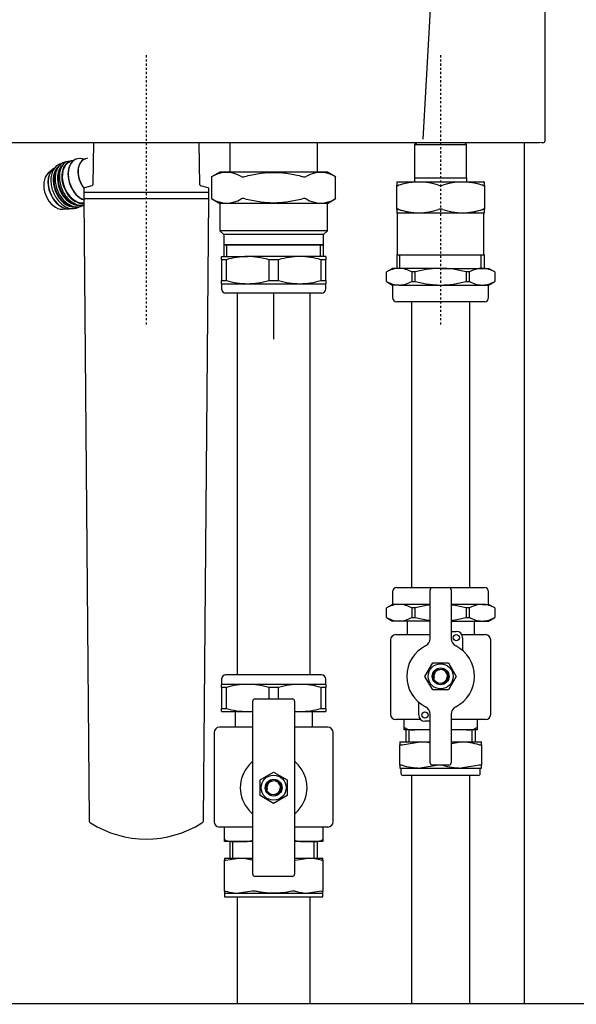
# Model space of a CAD drawing. Header units: millimetres. Extents: x -26820 to -12632, y -5851 to 1958.
# Tile 64 of 95: x -18885 to -18859, y 757 to 804. Entities that reach past the tile are written whole.
import ezdxf

# ---------------------------------------------------------------- set-up
doc = ezdxf.new("R2010")
doc.units = ezdxf.units.MM
doc.linetypes.add('CENTER2', pattern=[1.125, 0.75, -0.125, 0.125, -0.125])

# ---------------------------------------------------------------- blocks, each defined once
blk = doc.blocks.new('FRAME FRONT DN65 2X')
at = {"linetype": 'Continuous'}
blk.add_line((504, 825.81), (504, 413.05), dxfattribs=at)
blk = doc.blocks.new('QUINTA PRO FRONT')
at = {"linetype": 'Continuous'}
for p, q in [((191.66, -676.41), (199.58, -536.99)), ((-247.43, -677.98), (247.41, -677.98)), ((248.47, -678.11), (247.41, -677.98)), ((249, -678.11), (248.47, -678.11))]:
    blk.add_line(p, q, dxfattribs=at)
blk.add_ellipse((249, -677.11), major_axis=(-0.707, 0.707), ratio=0.999695, start_param=2.356336, end_param=3.926848, dxfattribs=at)
blk.add_open_spline([(250, -677.11), (250, -2.03), (250, 33.78), (249.99, 71.01)], degree=3, dxfattribs=at)
blk = doc.blocks.new('2xF')
at = {"color": 1, "linetype": 'CENTER2'}
for p, q in [((349.01, 867.6), (349.01, 738.65)), ((490.01, 867.6), (490.01, 738.65))]:
    blk.add_line(p, q, dxfattribs=at)
at = {"linetype": 'Continuous'}
for p, q in [((323.72, 825.81), (323.35, 805.59)), ((374.67, 805.59), (374.3, 825.81)), ((389.01, 825.81), (389.01, 811.65)), ((431.01, 811.65), (431.01, 825.81)), ((477.56, 824.8), (478.56, 825.8)), ((502.46, 824.8), (501.46, 825.8)), ((477.56, 824.8), (502.46, 824.8)), ((477.56, 824.8), (477.56, 808.8)), ((502.46, 808.8), (502.46, 824.8)), ((320.6, 818.16), (319.86, 817.93)), ((304.3, 813), (302.01, 811.04)), ((384.26, 811.65), (380.29, 809.36)), ((435.76, 811.65), (384.26, 811.65)), ((439.72, 809.36), (435.76, 811.65)), ((380.29, 809.37), (380.29, 798.93)), ((439.72, 798.93), (439.72, 809.37)), ((469.26, 807), (469.01, 806.85)), ((469.01, 806.85), (469.01, 805.3)), ((477.41, 808.8), (502.61, 808.8)), ((477.41, 808.8), (477.41, 807)), ((502.61, 807), (502.61, 808.8)), ((511.01, 806.85), (510.76, 807)), ((511.01, 805.3), (511.01, 806.85)), ((319.01, 803.66), (319.01, 802.25)), ((322.98, 805.11), (319.38, 804.15)), ((378.64, 804.15), (375.04, 805.11)), ((379.01, 802.25), (379.01, 803.66)), ((469.01, 793.7), (469.01, 805.3)), ((511.01, 805.3), (511.01, 793.7)), ((319.01, 802.05), (379.01, 802.05)), ((319.01, 802.05), (319.01, 799.05)), ((319.01, 799.05), (379.01, 799.05)), ((319.03, 799.05), (321.63, 501.02)), ((376.39, 501.02), (378.99, 799.05)), ((379.01, 799.05), (379.01, 802.05)), ((380.29, 798.94), (384.26, 796.65)), ((435.76, 796.65), (439.72, 798.94)), ((308.97, 793.87), (311.99, 794.06)), ((435.76, 796.65), (384.26, 796.65)), ((384.26, 796.65), (384.26, 783.5)), ((435.76, 783.5), (435.76, 796.65)), ((469.01, 793.7), (469.01, 792.14)), ((511.01, 792.14), (511.01, 793.7)), ((469.01, 792.14), (469.26, 792)), ((469.26, 792), (469.26, 772)), ((510.76, 792), (511.01, 792.14)), ((510.76, 772), (510.76, 792)), ((435.76, 783.5), (384.26, 783.5)), ((384.26, 783.5), (386.11, 781.65)), ((433.91, 781.65), (435.76, 783.5)), ((433.91, 781.65), (386.11, 781.65)), ((386.11, 781.65), (386.11, 776.76)), ((433.91, 776.76), (433.91, 781.65)), ((433.91, 776.76), (386.11, 776.76)), ((386.11, 776.76), (386.51, 776.65)), ((386.51, 776.65), (386.11, 776.54)), ((433.91, 776.54), (386.11, 776.54)), ((386.11, 776.54), (386.11, 771.15)), ((433.51, 776.65), (386.51, 776.65)), ((387.58, 771.15), (387.58, 776.65)), ((432.43, 771.15), (432.43, 776.65)), ((433.51, 776.65), (433.91, 776.76)), ((433.91, 776.54), (433.51, 776.65)), ((433.91, 771.15), (433.91, 776.54)), ((385.01, 771.15), (397.51, 771.15)), ((385.01, 769.65), (385.01, 771.15)), ((385.01, 769.65), (385.01, 759.65)), ((387.38, 769.65), (385.01, 769.65)), ((387.38, 759.65), (387.38, 769.65)), ((422.51, 771.15), (397.51, 771.15)), ((412.38, 769.65), (407.64, 769.65)), ((407.64, 769.65), (407.64, 759.65)), ((412.38, 759.65), (412.38, 769.65)), ((435.01, 771.15), (422.51, 771.15)), ((432.64, 769.65), (432.64, 759.65)), ((435.01, 769.65), (432.64, 769.65)), ((435.01, 771.15), (435.01, 769.65)), ((435.01, 759.65), (435.01, 769.65)), ((469.05, 772), (510.96, 772)), ((469.05, 772), (469.05, 765.5)), ((470.53, 765.5), (470.53, 772)), ((509.48, 765.5), (509.48, 772)), ((510.96, 765.5), (510.96, 772)), ((467.01, 765.5), (464.01, 763.77)), ((470.09, 765.5), (467.01, 765.5)), ((490.01, 765.5), (470.09, 765.5)), ((490.01, 765.5), (509.93, 765.5)), ((509.93, 765.5), (513.01, 765.5)), ((516.01, 763.77), (513.01, 765.5)), ((385.01, 758.15), (385.01, 759.65)), ((385.01, 759.65), (387.38, 759.65)), ((407.64, 759.65), (412.38, 759.65)), ((432.64, 759.65), (435.01, 759.65)), ((435.01, 759.65), (435.01, 758.15)), ((464.01, 759.24), (464.01, 763.76)), ((476.17, 763.76), (476.17, 759.24)), ((477.84, 763.76), (476.17, 763.76)), ((477.84, 759.24), (477.84, 763.76)), ((502.17, 763.76), (502.17, 759.24)), ((503.84, 763.76), (502.17, 763.76)), ((503.84, 759.24), (503.84, 763.76)), ((516.01, 763.76), (516.01, 759.24)), ((385.01, 758.15), (397.51, 758.15)), ((385.01, 758.15), (385.01, 755.65)), ((397.51, 758.15), (422.51, 758.15)), ((422.51, 758.15), (435.01, 758.15)), ((435.01, 755.65), (435.01, 758.15)), ((464.01, 759.23), (467.01, 757.5)), ((470.09, 757.5), (467.01, 757.5)), ((467.01, 757.5), (467.01, 751.5)), ((470.09, 757.5), (490.01, 757.5)), ((476.17, 759.24), (477.84, 759.24)), ((490.01, 757.5), (509.93, 757.5)), ((502.17, 759.24), (503.84, 759.24)), ((509.93, 757.5), (513.01, 757.5)), ((513.01, 757.5), (516.01, 759.23)), ((513.01, 751.5), (513.01, 757.5)), ((433.01, 753.65), (387.01, 753.65)), ((392.51, 753.65), (392.51, 570.65)), ((427.51, 570.65), (427.51, 753.65)), ((511.01, 749.5), (469.01, 749.5)), ((476.01, 749.5), (476.01, 612.5)), ((504.01, 612.5), (504.01, 749.5)), ((467.01, 610.5), (467.01, 604.5)), ((469.01, 612.5), (486.01, 612.5)), ((485.01, 588.14), (485.01, 611.5)), ((486.01, 612.5), (494.01, 612.5)), ((494.01, 612.5), (511.01, 612.5)), ((495.01, 611.5), (495.01, 588.14)), ((513.01, 604.5), (513.01, 610.5)), ((467.01, 604.5), (464.01, 602.77)), ((470.09, 604.5), (467.01, 604.5)), ((485.01, 604.5), (470.09, 604.5)), ((509.93, 604.5), (495.01, 604.5)), ((509.93, 604.5), (513.01, 604.5)), ((516.01, 602.77), (513.01, 604.5)), ((464.01, 598.24), (464.01, 602.76)), ((477.84, 602.76), (476.17, 602.76)), ((476.17, 602.76), (476.17, 598.24)), ((477.84, 598.24), (477.84, 602.76)), ((503.84, 602.76), (502.17, 602.76)), ((502.17, 602.76), (502.17, 598.24)), ((503.84, 598.24), (503.84, 602.76)), ((516.01, 602.76), (516.01, 598.24)), ((464.01, 598.23), (467.01, 596.5)), ((470.09, 596.5), (467.01, 596.5)), ((485.01, 596.5), (470.09, 596.5)), ((474.01, 596.5), (474.01, 590)), ((476.17, 598.24), (477.84, 598.24)), ((495.01, 596.5), (509.93, 596.5)), ((502.17, 598.24), (503.84, 598.24)), ((506.01, 596.5), (506.01, 590)), ((509.93, 596.5), (513.01, 596.5)), ((513.01, 596.5), (516.01, 598.23)), ((468.51, 590), (485.01, 590)), ((495.01, 591.5), (497.51, 591.5)), ((500.1, 590), (511.51, 590)), ((466.01, 587.5), (466.01, 551.8)), ((500.51, 588.5), (500.51, 582.4)), ((514.01, 551.8), (514.01, 587.5)), ((482.5, 570), (486.25, 576.5)), ((486.25, 576.5), (493.76, 576.5)), ((493.76, 576.5), (497.51, 570)), ((385.01, 568.65), (385.01, 566.15)), ((433.01, 570.65), (387.01, 570.65)), ((435.01, 566.15), (435.01, 568.65)), ((486.25, 563.5), (482.5, 570)), ((497.51, 570), (493.76, 563.5)), ((385.01, 564.65), (385.01, 566.15)), ((397.51, 566.15), (385.01, 566.15)), ((387.38, 564.65), (385.01, 564.65)), ((385.01, 564.65), (385.01, 554.65)), ((387.38, 554.65), (387.38, 564.65)), ((422.51, 566.15), (397.51, 566.15)), ((412.38, 564.65), (407.64, 564.65)), ((407.64, 564.65), (407.64, 559.15)), ((412.38, 559.15), (412.38, 564.65)), ((435.01, 566.15), (422.51, 566.15)), ((435.01, 564.65), (432.64, 564.65)), ((432.64, 564.65), (432.64, 554.65)), ((435.01, 566.15), (435.01, 564.65)), ((435.01, 554.65), (435.01, 564.65)), ((493.76, 563.5), (486.25, 563.5)), ((400.01, 475.15), (400.01, 558.15)), ((401.01, 559.15), (419.01, 559.15)), ((420.01, 558.15), (420.01, 475.15)), ((479.51, 551.5), (479.51, 557.6)), ((385.01, 553.15), (385.01, 554.65)), ((385.01, 554.65), (387.38, 554.65)), ((385.01, 553.15), (397.51, 553.15)), ((391.51, 553.15), (391.51, 545.65)), ((397.51, 553.15), (400.01, 553.15)), ((420.01, 553.15), (422.51, 553.15)), ((422.51, 553.15), (435.01, 553.15)), ((428.51, 553.15), (428.51, 545.65)), ((432.64, 554.65), (435.01, 554.65)), ((435.01, 554.65), (435.01, 553.15)), ((480.47, 549.3), (468.51, 549.3)), ((472.51, 544.93), (472.51, 549.3)), ((485.01, 548.5), (482.51, 548.5)), ((485.01, 528.5), (485.01, 551.86)), ((495.01, 551.86), (495.01, 528.5)), ((511.51, 549.3), (495.01, 549.3)), ((507.51, 549.3), (507.51, 544.93)), ((381.51, 543.15), (381.51, 500.3)), ((400.01, 545.65), (384.01, 545.65)), ((436.01, 545.65), (420.01, 545.65)), ((438.51, 500.3), (438.51, 543.15)), ((472.51, 544.3), (472.51, 544.93)), ((477.61, 544.3), (472.51, 544.3)), ((473.38, 544.3), (473.38, 538.55)), ((474.86, 538.55), (474.86, 544.3)), ((484.91, 544.3), (477.61, 544.3)), ((502.41, 544.3), (495.11, 544.3)), ((507.51, 544.3), (502.41, 544.3)), ((505.15, 538.55), (505.15, 544.3)), ((506.63, 538.55), (506.63, 544.3)), ((507.51, 544.93), (507.51, 544.3)), ((470.51, 538.55), (470.51, 537.13)), ((470.51, 538.55), (480.26, 538.55)), ((471.51, 537.13), (480.26, 538.55)), ((480.26, 538.55), (485.01, 538.55)), ((495.01, 537.78), (499.76, 538.55)), ((495.01, 538.55), (499.76, 538.55)), ((499.76, 538.55), (509.51, 538.55)), ((509.51, 537.13), (509.51, 538.55)), ((470.51, 527.47), (470.51, 537.13)), ((509.51, 537.13), (509.51, 527.47)), ((403.51, 520.4), (410.01, 524.15)), ((410.01, 524.15), (416.51, 520.4)), ((470.51, 527.47), (470.51, 526.05)), ((470.51, 526.05), (480.26, 526.05)), ((471.01, 526.05), (471.01, 523.55)), ((489.01, 527.47), (480.26, 526.05)), ((480.26, 526.05), (499.76, 526.05)), ((494.01, 527.5), (486.01, 527.5)), ((508.51, 527.47), (499.76, 526.05)), ((499.76, 526.05), (509.51, 526.05)), ((509.01, 523.55), (509.01, 526.05)), ((509.51, 526.05), (509.51, 527.47)), ((403.51, 512.9), (403.51, 520.4)), ((416.51, 520.4), (416.51, 512.9)), ((508.01, 522.55), (472.01, 522.55)), ((476.01, 522.55), (476.01, 437.1)), ((504.01, 437.1), (504.01, 522.55)), ((410.01, 509.14), (403.51, 512.9)), ((416.51, 512.9), (410.01, 509.14)), ((399.69, 497.8), (384.01, 497.8)), ((386.51, 491.4), (386.51, 497.8)), ((436.01, 497.8), (420.33, 497.8)), ((433.51, 497.8), (433.51, 491.4)), ((386.51, 490.8), (386.51, 491.4)), ((393.39, 490.8), (386.51, 490.8)), ((389.05, 490.8), (389.05, 482.8)), ((390.53, 482.8), (390.53, 490.8)), ((400.01, 490.8), (393.39, 490.8)), ((426.62, 490.8), (420.01, 490.8)), ((433.51, 490.8), (426.62, 490.8)), ((429.48, 482.8), (429.48, 490.8)), ((430.96, 482.8), (430.96, 490.8)), ((433.51, 491.4), (433.51, 490.8)), ((386.51, 482.8), (386.51, 481.86)), ((386.51, 482.8), (393.39, 482.8)), ((386.51, 467.04), (386.51, 481.86)), ((387.09, 481.86), (393.39, 482.8)), ((393.39, 482.8), (400.01, 482.8)), ((420.01, 482.8), (426.62, 482.8)), ((420.33, 481.86), (426.62, 482.8)), ((426.62, 482.8), (433.51, 482.8)), ((433.51, 481.86), (433.51, 482.8)), ((433.51, 481.86), (433.51, 467.04)), ((419.01, 474.15), (401.01, 474.15)), ((386.51, 467.04), (386.51, 466.1)), ((386.51, 466.1), (393.39, 466.1)), ((386.51, 466.1), (386.51, 464.3)), ((386.51, 464.3), (433.51, 464.3)), ((392.51, 464.3), (392.51, 444.8)), ((399.69, 467.04), (393.39, 466.1)), ((393.39, 466.1), (410.01, 466.1)), ((410.01, 466.1), (426.62, 466.1)), ((432.92, 467.04), (426.62, 466.1)), ((426.62, 466.1), (433.51, 466.1)), ((427.51, 444.8), (427.51, 464.3)), ((433.51, 466.1), (433.51, 467.04)), ((433.51, 464.3), (433.51, 466.1)), ((392.51, 444.8), (392.51, 412.85)), ((427.51, 412.85), (427.51, 444.8)), ((476.01, 437.1), (476.01, 412.85)), ((504.01, 412.85), (504.01, 437.1)), ((1074, 413.05), (36, 413.05))]:
    blk.add_line(p, q, dxfattribs=at)
for p, q in [((469.26, 807), (510.76, 807)), ((510.76, 792), (469.26, 792)), ((410.01, 753.65), (410.01, 731.5))]:
    blk.add_line(p, q)
for centre, radius in [((497.51, 588.5), 1.5), ((490.01, 570), 6), ((490.01, 570), 4.03), ((490.01, 570), 4), ((490.01, 570), 3.5), ((482.51, 551.5), 1.5), ((410.01, 516.65), 6), ((410.01, 516.65), 4.03), ((410.01, 516.65), 4), ((410.01, 516.65), 3.5)]:
    blk.add_circle(centre, radius, dxfattribs=at)
for centre, radius, start, end in [((339.54, 885.05), 85.96, 298.3018, 298.5048), ((387.49, 798.4), 13.09, 58.05, 121.95), ((395.28, 811.95), 2.6, 250.5098, 289.4902), ((424.73, 811.95), 2.6, 250.5091, 289.4909), ((432.52, 798.4), 13.09, 58.05, 121.95), ((480.48, 885.05), 85.96, 241.4952, 241.6982), ((479.51, 776.83), 30.01, 71.547, 108.453), ((500.51, 776.83), 30.01, 71.547, 108.453), ((319.51, 803.66), 0.5, 105, 180), ((319.21, 802.25), 0.2, 180, 270), ((322.85, 805.6), 0.5, 285, 359), ((375.17, 805.6), 0.5, 181, 255), ((378.51, 803.66), 0.5, 0, 75), ((378.81, 802.25), 0.2, 270, 0), ((479.51, 776.83), 30.01, 95.9442, 108.453), ((490.01, 808.72), 3.56, 253.6816, 286.3184), ((500.51, 776.83), 30.01, 71.547, 84.0306), ((339.54, 723.25), 85.96, 61.4952, 61.6982), ((387.49, 809.9), 13.09, 238.05, 301.95), ((395.28, 796.34), 2.6, 70.5091, 109.4909), ((424.73, 796.34), 2.6, 70.5098, 109.4902), ((432.52, 809.9), 13.09, 238.05, 301.95), ((480.48, 723.25), 85.96, 118.3018, 118.5048), ((479.51, 822.17), 30.01, 251.547, 288.453), ((479.51, 822.17), 30.01, 251.547, 264.845), ((490.01, 790.28), 3.56, 73.6816, 106.3184), ((500.51, 822.17), 30.01, 251.547, 288.453), ((500.51, 822.17), 30.01, 275.1302, 288.453), ((397.75, 734.62), 36.53, 90.375, 106.4924), ((397.21, 734.26), 36.89, 73.587, 89.5456), ((422.75, 734.62), 36.53, 90.375, 106.4924), ((422.21, 734.26), 36.89, 73.587, 89.5456), ((470.38, 753), 12.5, 91.3338, 120.6419), ((469.73, 752.76), 12.74, 59.6396, 88.3847), ((510.22, 753), 12.5, 91.3338, 120.6419), ((509.57, 752.76), 12.74, 59.6396, 88.3847), ((397.8, 795.04), 36.89, 253.587, 269.5456), ((397.27, 794.68), 36.53, 270.375, 286.4924), ((422.8, 795.04), 36.89, 253.587, 269.5456), ((422.27, 794.68), 36.53, 270.375, 286.4924), ((387.01, 755.65), 2, 180, 270), ((433.01, 755.65), 2, 270, 0), ((470.45, 770.24), 12.74, 239.6396, 268.3847), ((469.8, 770), 12.5, 271.3338, 300.6419), ((510.28, 770.24), 12.74, 239.6396, 268.3847), ((509.63, 770), 12.5, 271.3338, 300.6419), ((469.01, 751.5), 2, 180, 270), ((511.01, 751.5), 2, 270, 0), ((469.01, 610.5), 2, 90, 180), ((486.01, 611.5), 1, 90, 180), ((494.01, 611.5), 1, 0, 90), ((511.01, 610.5), 2, 0, 90), ((470.38, 592), 12.5, 91.3338, 120.6419), ((469.73, 591.76), 12.74, 59.6396, 88.3847), ((510.22, 592), 12.5, 91.3338, 120.6419), ((509.57, 591.76), 12.74, 59.6396, 88.3847), ((470.45, 609.24), 12.74, 239.6396, 268.3847), ((469.8, 609), 12.5, 271.3338, 300.6419), ((510.28, 609.24), 12.74, 239.6396, 268.3847), ((509.63, 609), 12.5, 271.3338, 300.6419), ((468.51, 587.5), 2.5, 90, 180), ((497.51, 588.5), 3, 0, 90), ((511.51, 587.5), 2.5, 0, 90), ((481.01, 588.14), 4, 296.3878, 0), ((499.01, 588.14), 4, 180, 243.6122), ((490.01, 570), 16.25, 116.3878, 243.6122), ((490.01, 570), 16.25, 296.3878, 63.6122), ((490.01, 570), 3.24, 255, 195), ((387.01, 568.65), 2, 90, 180), ((433.01, 568.65), 2, 0, 90), ((397.75, 529.62), 36.53, 90.375, 106.4924), ((397.21, 529.26), 36.89, 73.587, 89.5456), ((422.75, 529.62), 36.53, 90.375, 106.4924), ((422.21, 529.26), 36.89, 73.587, 89.5456), ((401.01, 558.15), 1, 90, 180), ((419.01, 558.15), 1, 0, 90), ((397.8, 590.04), 36.89, 253.587, 269.5456), ((397.27, 589.68), 36.53, 270.375, 274.3153), ((422.8, 590.04), 36.89, 265.6509, 269.5456), ((422.27, 589.68), 36.53, 270.375, 286.4924), ((481.01, 551.86), 4, 0, 63.6122), ((499.01, 551.86), 4, 116.3878, 180), ((468.51, 551.8), 2.5, 180, 270), ((482.51, 551.5), 3, 180, 270), ((511.51, 551.8), 2.5, 270, 0), ((384.01, 543.15), 2.5, 90, 180), ((436.01, 543.15), 2.5, 0, 90), ((476.98, 553.91), 9.63, 248.8753, 273.7529), ((503.04, 553.91), 9.63, 266.2453, 291.1264), ((480.01, 509.36), 29.18, 80.0719, 89.5081), ((499.51, 509.36), 29.18, 72.0371, 89.5081), ((410.01, 516.65), 16, 130.3202, 137.1666), ((399.01, 529.61), 1, 310.3202, 0), ((421.01, 529.61), 1, 180, 229.6798), ((410.01, 516.65), 16, 42.8334, 49.6798), ((486.01, 528.5), 1, 180, 270), ((494.01, 528.5), 1, 270, 0), ((410.01, 516.65), 16, 137.1666, 222.8334), ((410.01, 516.65), 16, 317.1666, 42.8334), ((480.51, 555.23), 29.18, 252.0371, 269.5081), ((500.01, 555.23), 29.18, 252.0371, 269.5081), ((410.01, 516.65), 3.24, 255, 195), ((472.01, 523.55), 1, 180, 270), ((508.01, 523.55), 1, 270, 0), ((410.01, 516.65), 16, 222.8334, 229.6798), ((410.01, 516.65), 16, 310.3202, 317.1666), ((323.13, 501.03), 1.5, 180.5, 237.7502), ((374.89, 501.03), 1.5, 302.2498, 359.5), ((384.01, 500.3), 2.5, 180, 270), ((399.01, 503.69), 1, 0, 49.6798), ((421.01, 503.69), 1, 130.3202, 180), ((436.01, 500.3), 2.5, 270, 0), ((349.01, 542.05), 50, 237.7502, 302.2498), ((400.39, 489.55), 1.98, 101.4237, 110.9197), ((419.62, 489.55), 1.98, 69.081, 78.5227), ((393.25, 460.35), 22.45, 73.3444, 89.6476), ((400.39, 484.95), 3.17, 257.107, 262.9323), ((419.62, 484.79), 3.02, 277.5817, 283.5328), ((426.49, 460.35), 22.45, 73.3444, 89.6476), ((401.01, 475.15), 1, 180, 270), ((419.01, 475.15), 1, 270, 0), ((400.39, 464.1), 3.02, 76.4672, 103.5328), ((419.62, 463.95), 3.17, 77.107, 102.893), ((393.53, 488.55), 22.45, 253.3444, 269.6476), ((426.76, 488.55), 22.45, 253.3444, 269.6476)]:
    blk.add_arc(centre, radius, start, end, dxfattribs=at)
for centre, major_axis, start_param, end_param in [((316.44, 806.89), (-3.95, 9.73), 0, 2.936441), ((316.3, 806.84), (4, -9.88), 2.893468, 6.088175), ((319.16, 808), (3.95, -9.73), 2.603675, 5.748128), ((319.25, 808.03), (-3.94, 9.71), 5.745268, 8.857964), ((322.81, 809.48), (3.37, -8.32), 3.030592, 5.14256), ((322.88, 809.51), (-3.37, 8.3), 0, 1.996095), ((322.88, 809.51), (-3.37, 8.3), 6.222659, 6.283185), ((309.61, 804.13), (3.94, -9.72), 3.241565, 6.183031), ((309.69, 804.16), (-3.95, 9.73), 0.136486, 2.872676), ((312.22, 805.18), (4, -9.88), 3.379376, 6.074731), ((312.36, 805.24), (-3.95, 9.73), 0.349495, 2.813169), ((314.26, 806.01), (4, -9.88), 3.377767, 6.088176), ((314.4, 806.06), (-3.95, 9.73), 0.349495, 2.813169), ((306.82, 802.99), (3.57, -8.8), 3.365759, 6.059019)]:
    blk.add_ellipse(centre, major_axis=major_axis, ratio=0.679659, start_param=start_param, end_param=end_param, dxfattribs=at)
for points, knots in [([(312.51, 816.82), (310.58, 816.54), (309.88, 816.41), (308.51, 815.85), (306.94, 814.35), (305.83, 812.28), (305.28, 809.77), (305.31, 806.98), (305.88, 804.18), (306.58, 802.63), (306.96, 801.81)], [0.0700935, 0.0700935, 0.0700935, 0.0700935, 0.0742579, 0.208009, 0.3408641, 0.4742936, 0.6101429, 0.7476008, 0.8854775, 1, 1, 1, 1]), ([(310.59, 816.54), (310.01, 816.16), (308.97, 815.17), (307.87, 813.11), (307.32, 810.59), (307.35, 807.81), (307.92, 805.01), (308.62, 803.45), (309, 802.63)], [0.2101693, 0.2101693, 0.2101693, 0.2101693, 0.3408641, 0.4742936, 0.6101429, 0.7476008, 0.8854775, 1, 1, 1, 1]), ([(308.56, 815.72), (308.54, 815.72), (307.84, 815.59), (306.47, 815.02), (304.9, 813.53), (303.79, 811.46), (303.24, 808.94), (303.27, 806.16), (303.84, 803.35), (304.54, 801.8), (304.92, 800.98)], [0.0700935, 0.0700935, 0.0700935, 0.0700935, 0.0742579, 0.208009, 0.3408641, 0.4742936, 0.6101429, 0.7476008, 0.8854775, 1, 1, 1, 1]), ([(396.15, 809.51), (397.28, 809.81), (398.43, 810.09), (400.73, 810.59), (401.88, 810.8), (405.34, 811.32), (407.67, 811.5), (411.18, 811.5), (412.35, 811.46), (414.71, 811.28), (415.87, 811.14), (419.34, 810.62), (421.62, 810.12), (423.86, 809.51)], [0, 0, 0, 0, 0.125, 0.125, 0.25, 0.25, 0.5, 0.5, 0.625, 0.625, 0.75, 0.75, 1, 1, 1, 1]), ([(309, 802.63), (309.07, 802.46), (309.49, 801.44), (310.79, 799.64), (312.74, 797.64), (314.95, 796.35), (316.64, 795.75), (317.4, 795.83), (317.47, 795.84)], [0, 0, 0, 0, 0.039678, 0.273674, 0.508279, 0.743714, 0.979022, 1, 1, 1, 1]), ([(469.01, 805.3), (469.01, 805.25), (469.03, 805.22), (469.12, 805.17), (469.19, 805.16), (469.36, 805.16), (469.47, 805.17), (469.72, 805.22), (469.86, 805.25), (470.01, 805.3)], [0, 0, 0, 0, 0.25, 0.25, 0.5, 0.5, 0.75, 0.75, 1, 1, 1, 1]), ([(470.01, 805.3), (469.86, 805.25), (469.72, 805.22), (469.47, 805.17), (469.36, 805.16), (469.19, 805.16), (469.12, 805.17), (469.03, 805.22), (469.01, 805.25), (469.01, 805.3)], [0, 0, 0, 0, 0.25, 0.25, 0.5, 0.5, 0.75, 0.75, 1, 1, 1, 1]), ([(510.01, 805.3), (510.16, 805.25), (510.29, 805.22), (510.54, 805.17), (510.65, 805.16), (510.83, 805.16), (510.89, 805.17), (510.98, 805.22), (511.01, 805.25), (511.01, 805.3)], [0, 0, 0, 0, 0.25, 0.25, 0.5, 0.5, 0.75, 0.75, 1, 1, 1, 1]), ([(511.01, 805.3), (511.01, 805.25), (510.98, 805.22), (510.9, 805.17), (510.83, 805.16), (510.65, 805.16), (510.54, 805.17), (510.3, 805.22), (510.16, 805.25), (510.01, 805.3)], [0, 0, 0, 0, 0.25, 0.25, 0.5, 0.5, 0.75, 0.75, 1, 1, 1, 1]), ([(304.92, 800.98), (304.99, 800.81), (305.41, 799.79), (306.71, 797.99), (308.66, 795.99), (310.87, 794.7), (312.56, 794.1), (313.32, 794.17), (313.39, 794.18)], [0, 0, 0, 0, 0.039678, 0.273674, 0.508279, 0.743714, 0.979022, 1, 1, 1, 1]), ([(306.96, 801.81), (307.03, 801.64), (307.45, 800.62), (308.75, 798.81), (310.7, 796.82), (312.91, 795.52), (314.6, 794.92), (315.36, 795), (315.43, 795.01)], [0, 0, 0, 0, 0.039678, 0.273674, 0.508279, 0.743714, 0.979022, 1, 1, 1, 1]), ([(423.86, 798.79), (421.62, 798.18), (419.34, 797.68), (415.87, 797.16), (414.71, 797.02), (412.35, 796.84), (411.18, 796.79), (407.67, 796.79), (405.34, 796.98), (401.88, 797.5), (400.73, 797.71), (398.43, 798.2), (397.28, 798.48), (396.15, 798.79)], [0, 0, 0, 0, 0.25, 0.25, 0.375, 0.375, 0.5, 0.5, 0.75, 0.75, 0.875, 0.875, 1, 1, 1, 1]), ([(313.39, 794.18), (314.14, 794.18), (315.33, 794.21), (316.47, 794.76), (316.97, 795.09)], [0, 0, 0, 0, 0.1357384, 0.2561301, 0.2561301, 0.2561301, 0.2561301]), ([(315.43, 795.01), (316.18, 795.01), (317.37, 795.04), (318.51, 795.59), (319.01, 795.92)], [0, 0, 0, 0, 0.1357384, 0.2561301, 0.2561301, 0.2561301, 0.2561301]), ([(470.01, 793.7), (469.86, 793.74), (469.72, 793.78), (469.47, 793.83), (469.36, 793.84), (469.19, 793.84), (469.12, 793.83), (469.03, 793.78), (469.01, 793.74), (469.01, 793.7)], [0, 0, 0, 0, 0.25, 0.25, 0.5, 0.5, 0.75, 0.75, 1, 1, 1, 1]), ([(469.01, 793.7), (469.01, 793.74), (469.03, 793.78), (469.12, 793.83), (469.19, 793.84), (469.36, 793.84), (469.47, 793.83), (469.72, 793.78), (469.86, 793.74), (470.01, 793.7)], [0, 0, 0, 0, 0.25, 0.25, 0.5, 0.5, 0.75, 0.75, 1, 1, 1, 1]), ([(511.01, 793.7), (511.01, 793.74), (510.98, 793.78), (510.9, 793.83), (510.83, 793.84), (510.65, 793.84), (510.54, 793.83), (510.3, 793.78), (510.16, 793.74), (510.01, 793.7)], [0, 0, 0, 0, 0.25, 0.25, 0.5, 0.5, 0.75, 0.75, 1, 1, 1, 1]), ([(510.01, 793.7), (510.16, 793.74), (510.29, 793.78), (510.54, 793.83), (510.65, 793.84), (510.83, 793.84), (510.89, 793.83), (510.98, 793.78), (511.01, 793.74), (511.01, 793.7)], [0, 0, 0, 0, 0.25, 0.25, 0.5, 0.5, 0.75, 0.75, 1, 1, 1, 1]), ([(490.01, 765.5), (488.98, 765.5), (487.95, 765.46), (485.89, 765.3), (484.86, 765.18), (481.81, 764.73), (479.81, 764.29), (477.84, 763.76)], [0, 0, 0, 0, 0.25, 0.25, 0.5, 0.5, 1, 1, 1, 1]), ([(502.17, 763.76), (501.18, 764.02), (500.17, 764.27), (498.15, 764.7), (497.14, 764.89), (494.1, 765.34), (492.06, 765.5), (490.01, 765.5)], [0, 0, 0, 0, 0.25, 0.25, 0.5, 0.5, 1, 1, 1, 1]), ([(477.84, 759.24), (479.81, 758.71), (481.81, 758.27), (484.86, 757.82), (485.89, 757.7), (487.95, 757.54), (488.98, 757.5), (490.01, 757.5)], [0, 0, 0, 0, 0.5, 0.5, 0.75, 0.75, 1, 1, 1, 1]), ([(490.01, 757.5), (492.06, 757.5), (494.1, 757.66), (497.14, 758.11), (498.15, 758.3), (500.17, 758.73), (501.18, 758.97), (502.17, 759.24)], [0, 0, 0, 0, 0.5, 0.5, 0.75, 0.75, 1, 1, 1, 1]), ([(484.97, 604.18), (484.61, 604.14), (484.25, 604.09), (482.87, 603.89), (481.86, 603.7), (479.84, 603.27), (478.84, 603.02), (477.84, 602.76)], [0.4110553, 0.4110553, 0.4110553, 0.4110553, 0.5, 0.5, 0.75, 0.75, 1, 1, 1, 1]), ([(502.17, 602.76), (500.2, 603.29), (498.2, 603.73), (495.79, 604.09), (495.41, 604.14), (495.02, 604.19)], [0, 0, 0, 0, 0.5, 0.5, 0.593855, 0.593855, 0.593855, 0.593855]), ([(477.84, 598.24), (478.84, 597.97), (479.84, 597.73), (481.86, 597.3), (482.87, 597.11), (484.25, 596.91), (484.61, 596.86), (484.97, 596.81)], [0, 0, 0, 0, 0.25, 0.25, 0.5, 0.5, 0.5889447, 0.5889447, 0.5889447, 0.5889447]), ([(495.02, 596.81), (495.41, 596.86), (495.79, 596.91), (498.2, 597.27), (500.2, 597.71), (502.17, 598.24)], [0.406145, 0.406145, 0.406145, 0.406145, 0.5, 0.5, 1, 1, 1, 1]), ([(473.51, 544.93), (473.36, 544.99), (473.23, 545.05), (472.98, 545.14), (472.87, 545.17), (472.73, 545.17), (472.69, 545.16), (472.62, 545.14), (472.59, 545.12), (472.53, 545.05), (472.51, 544.99), (472.51, 544.93)], [0, 0, 0, 0, 0.25, 0.25, 0.5, 0.5, 0.625, 0.625, 0.75, 0.75, 1, 1, 1, 1]), ([(507.51, 544.93), (507.51, 544.99), (507.49, 545.05), (507.4, 545.14), (507.33, 545.17), (507.19, 545.17), (507.14, 545.16), (507.04, 545.14), (506.98, 545.12), (506.79, 545.05), (506.65, 544.99), (506.51, 544.93)], [0, 0, 0, 0, 0.25, 0.25, 0.5, 0.5, 0.625, 0.625, 0.75, 0.75, 1, 1, 1, 1]), ([(471.51, 537.13), (471.36, 537.08), (471.22, 537.05), (470.97, 537), (470.86, 536.99), (470.69, 536.99), (470.62, 537), (470.53, 537.05), (470.51, 537.08), (470.51, 537.13)], [0, 0, 0, 0, 0.25, 0.25, 0.5, 0.5, 0.75, 0.75, 1, 1, 1, 1]), ([(509.51, 537.13), (509.51, 537.08), (509.48, 537.05), (509.4, 537), (509.33, 536.99), (509.15, 536.99), (509.04, 537), (508.8, 537.05), (508.66, 537.08), (508.51, 537.13)], [0, 0, 0, 0, 0.25, 0.25, 0.5, 0.5, 0.75, 0.75, 1, 1, 1, 1]), ([(470.51, 527.47), (470.51, 527.52), (470.53, 527.55), (470.62, 527.6), (470.69, 527.61), (470.86, 527.61), (470.97, 527.6), (471.22, 527.55), (471.36, 527.52), (471.51, 527.47)], [0, 0, 0, 0, 0.25, 0.25, 0.5, 0.5, 0.75, 0.75, 1, 1, 1, 1]), ([(508.51, 527.47), (508.66, 527.52), (508.79, 527.55), (509.04, 527.6), (509.15, 527.61), (509.33, 527.61), (509.39, 527.6), (509.48, 527.55), (509.51, 527.52), (509.51, 527.47)], [0, 0, 0, 0, 0.25, 0.25, 0.5, 0.5, 0.75, 0.75, 1, 1, 1, 1]), ([(387.09, 491.4), (387, 491.44), (386.92, 491.48), (386.77, 491.52), (386.71, 491.53), (386.61, 491.53), (386.57, 491.52), (386.52, 491.48), (386.51, 491.44), (386.51, 491.4)], [0, 0, 0, 0, 0.25, 0.25, 0.5, 0.5, 0.75, 0.75, 1, 1, 1, 1]), ([(387.09, 491.4), (387.34, 491.29), (387.6, 491.21), (388.12, 491.08), (388.38, 491.02), (389.17, 490.9), (389.7, 490.86), (390.75, 490.81), (391.28, 490.8), (392.34, 490.8), (392.86, 490.8), (393.39, 490.8)], [0, 0, 0, 0, 0.125, 0.125, 0.25, 0.25, 0.5, 0.5, 0.75, 0.75, 1, 1, 1, 1]), ([(393.39, 490.8), (393.92, 490.8), (394.45, 490.8), (395.5, 490.8), (396.03, 490.81), (397.09, 490.86), (397.62, 490.9), (398.4, 491.02), (398.66, 491.08), (399.18, 491.21), (399.43, 491.29), (399.69, 491.4)], [0, 0, 0, 0, 0.25, 0.25, 0.5, 0.5, 0.75, 0.75, 0.875, 0.875, 1, 1, 1, 1]), ([(420.33, 491.4), (420.58, 491.29), (420.84, 491.21), (421.35, 491.08), (421.62, 491.02), (422.41, 490.9), (422.93, 490.86), (423.99, 490.81), (424.51, 490.8), (425.57, 490.8), (426.1, 490.8), (426.62, 490.8)], [0, 0, 0, 0, 0.125, 0.125, 0.25, 0.25, 0.5, 0.5, 0.75, 0.75, 1, 1, 1, 1]), ([(426.62, 490.8), (427.15, 490.8), (427.68, 490.8), (428.74, 490.8), (429.27, 490.81), (430.32, 490.86), (430.85, 490.9), (431.64, 491.02), (431.9, 491.08), (432.41, 491.21), (432.67, 491.29), (432.92, 491.4)], [0, 0, 0, 0, 0.25, 0.25, 0.5, 0.5, 0.75, 0.75, 0.875, 0.875, 1, 1, 1, 1]), ([(433.51, 491.4), (433.51, 491.44), (433.49, 491.48), (433.44, 491.52), (433.41, 491.53), (433.3, 491.53), (433.24, 491.52), (433.09, 491.48), (433.01, 491.44), (432.92, 491.4)], [0, 0, 0, 0, 0.25, 0.25, 0.5, 0.5, 0.75, 0.75, 1, 1, 1, 1]), ([(387.09, 481.86), (387, 481.83), (386.92, 481.81), (386.77, 481.78), (386.71, 481.78), (386.56, 481.78), (386.51, 481.8), (386.51, 481.86)], [0, 0, 0, 0, 0.25, 0.25, 0.5, 0.5, 1, 1, 1, 1]), ([(433.51, 481.86), (433.51, 481.83), (433.49, 481.81), (433.44, 481.78), (433.4, 481.78), (433.25, 481.78), (433.11, 481.8), (432.92, 481.86)], [0, 0, 0, 0, 0.25, 0.25, 0.5, 0.5, 1, 1, 1, 1]), ([(386.51, 467.04), (386.51, 467.07), (386.52, 467.09), (386.57, 467.11), (386.61, 467.12), (386.76, 467.12), (386.91, 467.09), (387.09, 467.04)], [0, 0, 0, 0, 0.25, 0.25, 0.5, 0.5, 1, 1, 1, 1]), ([(432.92, 467.04), (433.01, 467.07), (433.1, 467.09), (433.24, 467.11), (433.3, 467.12), (433.45, 467.12), (433.51, 467.09), (433.51, 467.04)], [0, 0, 0, 0, 0.25, 0.25, 0.5, 0.5, 1, 1, 1, 1]), ([(410.01, 466.1), (408.52, 466.1), (407.03, 466.18), (404.8, 466.42), (404.05, 466.52), (402.57, 466.76), (401.83, 466.89), (401.1, 467.04)], [0, 0, 0, 0, 0.5, 0.5, 0.75, 0.75, 1, 1, 1, 1]), ([(418.91, 467.04), (417.45, 466.74), (415.95, 466.5), (412.98, 466.18), (411.49, 466.1), (410.01, 466.1)], [0, 0, 0, 0, 0.5, 0.5, 1, 1, 1, 1])]:
    blk.add_open_spline(points, degree=3, knots=knots, dxfattribs=at)
for points in [[(320.76, 818.53), (320.75, 818.33), (320.68, 818.2), (320.56, 818.15)], [(317.47, 795.84), (318.03, 795.84), (318.52, 795.85), (318.99, 795.92)]]:
    blk.add_open_spline(points, degree=3, dxfattribs=at)
for name, p in [('QUINTA PRO FRONT', (290.01, 1503.79)), ('FRAME FRONT DN65 2X', (26, 0))]:
    blk.add_blockref(name, p)

msp = doc.modelspace()

# ---------------------------------------------------------------- block references
at = {"xscale": 0.1, "yscale": 0.1, "zscale": 0.1}
msp.add_blockref('2xF', (-18914.079, 715.299), dxfattribs=at)

doc.saveas('drawing.dxf')
